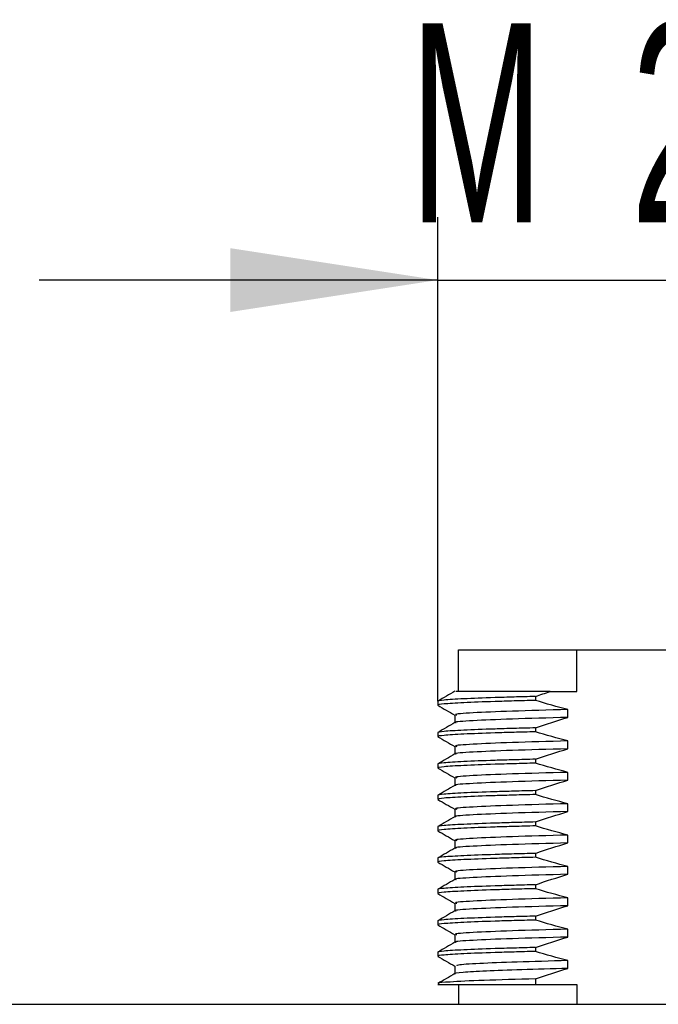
# Model space of a CAD drawing. Header units: millimetres. Extents: x 5 to 418, y 2 to 292.
# Tile 3 of 7: x 282 to 292, y 94 to 110. Entities that reach past the tile are written whole.
import ezdxf

# ---------------------------------------------------------------- set-up
doc = ezdxf.new("R2010")
doc.units = ezdxf.units.MM
doc.layers.add('SLD-0', color=7, linetype='Continuous')
doc.styles.add('SLDTEXTSTYLE0', font='TXT', dxfattribs={"width": 0.605})
doc.dimstyles.new('SLDDIMSTYLE1', dxfattribs={"dimtxt": 3.0819824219, "dimasz": 3.302, "dimexe": 0, "dimexo": 0.0625, "dimgap": 0.7704956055, "dimtad": 1, "dimlfac": 3, "dimrnd": 1e-09, "dimzin": 12, "dimdsep": 46, "dimtxsty": 'SLDTEXTSTYLE0', "dimsah": 1, "dimcen": 0.09, "dimadec": 0, "dimazin": 3, "dimtfac": 1, "dimtmove": 0, "dimatfit": 0, "dimfxl": 1, "dimfrac": 2, "dimtolj": 1, "dimtzin": 12, "dimarcsym": 0})

# ---------------------------------------------------------------- blocks, each defined once
blk = doc.blocks.new('_D_5')
at = {"layer": 'SLD-0', "color": 7}
for p, q in [((288.5323316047, 99.0584608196), (288.5323316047, 106.7697182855)), ((295.865664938, 98.8084608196), (295.865664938, 106.7697182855)), ((288.5323316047, 105.7697182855), (282.1823316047, 105.7697182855)), ((288.5323316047, 105.7697182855), (295.865664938, 105.7697182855)), ((295.865664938, 105.7697182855), (302.215664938, 105.7697182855))]:
    blk.add_line(p, q, dxfattribs=at)
for points in [[(288.5323316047, 105.7697182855), (285.2303316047, 106.2777182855), (285.2303316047, 105.2617182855)], [(295.865664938, 105.7697182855), (299.167664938, 105.2617182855), (299.167664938, 106.2777182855)]]:
    blk.add_solid(points, dxfattribs=at)
at = {"layer": 'SLD-0', "color": 7, "char_height": 3.175, "attachment_point": 1, "style": 'SLDTEXTSTYLE0'}
for s, insert in [('M', (288.0832575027, 109.8625083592)), ('22', (291.6110352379, 109.8625083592))]:
    blk.add_mtext(s, dxfattribs=dict(at, insert=insert))

msp = doc.modelspace()

# ---------------------------------------------------------------- linework, layer by layer
at = {"color": 7, "linetype": 'Continuous', "lineweight": 25}
for p, q in [((288.865664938, 99.2126274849), (288.865664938, 99.8792941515)), ((288.865664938, 99.8792941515), (290.7460319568, 99.8792941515)), ((290.7460319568, 99.2126274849), (290.7460319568, 99.8792941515)), ((290.7460319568, 99.8792941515), (293.6519645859, 99.8792941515)), ((290.3223629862, 99.2126274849), (290.7460319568, 99.2126274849)), ((288.5323316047, 99.0584608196), (288.5323316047, 98.9959608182)), ((290.0908131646, 99.1344016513), (290.0908131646, 99.0719016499)), ((288.5323316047, 98.9959608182), (288.5472138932, 98.9934943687)), ((290.6074439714, 98.800709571), (290.6074439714, 98.925709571)), ((288.8029654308, 98.8397654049), (288.8029654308, 98.7161547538)), ((288.5323316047, 98.5584608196), (288.5323316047, 98.4959608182)), ((290.0908131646, 98.6344016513), (290.0908131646, 98.5719016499)), ((288.5323316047, 98.4959608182), (288.5472138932, 98.4934943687)), ((290.6074439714, 98.300709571), (290.6074439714, 98.425709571)), ((288.8029654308, 98.3397654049), (288.8029654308, 98.2161547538)), ((290.0908131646, 98.1344016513), (290.0908131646, 98.0719016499)), ((288.5323316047, 98.0584608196), (288.5323316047, 97.9959608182)), ((288.5323316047, 97.9959608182), (288.5472138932, 97.9934943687)), ((290.6074439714, 97.800709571), (290.6074439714, 97.925709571)), ((288.8029654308, 97.8397654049), (288.8029654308, 97.7161547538)), ((290.0908131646, 97.6344016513), (290.0908131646, 97.5719016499)), ((288.5323316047, 97.5584608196), (288.5323316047, 97.4959608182)), ((288.5323316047, 97.4959608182), (288.5472138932, 97.4934943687)), ((288.8029654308, 97.3397654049), (288.8029654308, 97.2161547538)), ((290.6074439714, 97.300709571), (290.6074439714, 97.425709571)), ((290.0908131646, 97.1344016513), (290.0908131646, 97.0719016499)), ((288.5323316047, 97.0584608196), (288.5323316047, 96.9959608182)), ((288.5323316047, 96.9959608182), (288.5472138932, 96.9934943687)), ((288.8029654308, 96.8397654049), (288.8029654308, 96.7161547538)), ((290.6074439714, 96.800709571), (290.6074439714, 96.925709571)), ((288.5323316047, 96.5584608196), (288.5323316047, 96.4959608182)), ((288.5323316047, 96.4959608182), (288.5472138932, 96.4934943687)), ((290.0908131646, 96.6344016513), (290.0908131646, 96.5719016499)), ((288.8029654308, 96.3397654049), (288.8029654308, 96.2161547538)), ((290.6074439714, 96.300709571), (290.6074439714, 96.425709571)), ((288.5323316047, 96.0584608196), (288.5323316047, 95.9959608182)), ((290.0908131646, 96.1344016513), (290.0908131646, 96.0719016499)), ((288.5323316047, 95.9959608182), (288.5472138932, 95.9934943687)), ((290.6074439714, 95.800709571), (290.6074439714, 95.925709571)), ((288.8029654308, 95.8397654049), (288.8029654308, 95.7161547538)), ((288.5323316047, 95.5584608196), (288.5323316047, 95.4959608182)), ((290.0908131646, 95.6344016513), (290.0908131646, 95.5719016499)), ((288.5323316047, 95.4959608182), (288.5472138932, 95.4934943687)), ((290.6074439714, 95.300709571), (290.6074439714, 95.425709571)), ((288.8029654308, 95.3397654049), (288.8029654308, 95.2161547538)), ((290.0908131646, 95.1344016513), (290.0908131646, 95.0719016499)), ((288.5323316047, 95.0584608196), (288.5323316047, 94.9959608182)), ((288.5323316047, 94.9959608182), (288.547304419, 94.9934793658)), ((290.6074439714, 94.800709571), (290.6074439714, 94.925709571)), ((288.8029648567, 94.8396783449), (288.8029648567, 94.7161834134)), ((290.0908131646, 94.6344016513), (290.0908131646, 94.5459608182)), ((288.5323316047, 94.5459608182), (290.0908131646, 94.5459608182)), ((288.865664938, 94.5459608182), (288.865664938, 94.2292941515)), ((290.0908131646, 94.5459608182), (290.7460319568, 94.5459608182)), ((290.7460319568, 94.5459608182), (290.7460319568, 94.2292941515)), ((229.8989982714, 94.2292941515), (354.4989982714, 94.2292941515))]:
    msp.add_line(p, q, dxfattribs=at)
for points, knots in [([(288.8058156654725, 99.2178278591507), (288.7606838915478, 99.19175125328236), (288.6704187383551, 99.13959711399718), (288.5801503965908, 99.087445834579), (288.5350154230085, 99.06136973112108)], [0, 0, 0, 0, 0.4999911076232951, 1, 1, 1, 1]), ([(290.3223629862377, 99.21262748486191), (290.0864313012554, 99.21262748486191), (289.6142768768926, 99.21262748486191), (289.1229211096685, 99.21262748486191), (288.8324604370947, 99.21262748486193), (288.8232489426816, 99.21262748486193), (288.8193171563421, 99.21262748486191)], [0, 0, 0, 0, 0.2665640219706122, 0.5334568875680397, 0.800863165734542, 1, 1, 1, 1]), ([(290.0908131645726, 99.13440165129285), (289.9706854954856, 99.13121047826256), (289.8564524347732, 99.12808373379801), (289.641611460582, 99.12201883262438), (289.5413567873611, 99.11912265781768), (289.2547858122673, 99.10997678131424), (289.0859787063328, 99.10350747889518), (288.8113919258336, 99.09034619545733), (288.7057652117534, 99.08365961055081), (288.5662432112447, 99.07065584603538), (288.5323316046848, 99.06434361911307), (288.5323316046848, 99.05846081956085)], [0, 0, 0, 0, 0.1249999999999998, 0.1249999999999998, 0.2499999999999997, 0.2499999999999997, 0.4999999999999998, 0.4999999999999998, 0.7499999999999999, 0.7499999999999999, 1, 1, 1, 1]), ([(290.0908131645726, 99.07190164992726), (289.9706854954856, 99.06871047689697), (289.8564524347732, 99.0655837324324), (289.6416114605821, 99.05951883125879), (289.5413567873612, 99.05662265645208), (289.2547858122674, 99.04747677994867), (289.0859787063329, 99.04100747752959), (288.8113919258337, 99.02784619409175), (288.7057652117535, 99.02115960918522), (288.5662432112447, 99.00815584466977), (288.5323316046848, 99.00184361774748), (288.5323316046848, 98.99596081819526)], [0, 0, 0, 0, 0.125, 0.125, 0.2500000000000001, 0.2500000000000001, 0.5, 0.5, 0.75, 0.75, 1, 1, 1, 1]), ([(288.5341021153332, 98.99360148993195), (288.5792416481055, 98.96752212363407), (288.668862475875, 98.91574368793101), (288.7584838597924, 98.86396182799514), (288.8029654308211, 98.83826105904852)], [0, 0, 0, 0, 0.5036723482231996, 1, 1, 1, 1]), ([(290.6074439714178, 98.92570957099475), (290.292834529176, 98.91707636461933), (289.6614597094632, 98.89975079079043), (289.0609554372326, 98.8733597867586), (288.77701723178, 98.85277546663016), (288.8278531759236, 98.84190340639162), (288.8382690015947, 98.83967581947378)], [0, 0, 0, 0, 0.3049712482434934, 0.6120323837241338, 0.9205089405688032, 1, 1, 1, 1]), ([(288.806343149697, 98.71810636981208), (288.761209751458, 98.69202823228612), (288.6709412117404, 98.63987094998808), (288.5806684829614, 98.58771677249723), (288.5355312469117, 98.56163918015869)], [0, 0, 0, 0, 0.4999903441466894, 0.9999999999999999, 0.9999999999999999, 0.9999999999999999, 0.9999999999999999]), ([(290.6074439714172, 98.80070957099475), (290.2924481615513, 98.7920752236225), (289.6602979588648, 98.77474735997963), (289.0656486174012, 98.74837364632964), (288.7825661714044, 98.72895314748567), (288.8222992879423, 98.71920959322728), (288.8267197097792, 98.71812559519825)], [0, 0, 0, 0, 0.317968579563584, 0.6381161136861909, 0.9597393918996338, 1, 1, 1, 1]), ([(290.0908131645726, 98.63440165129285), (289.9706854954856, 98.63121047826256), (289.8564524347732, 98.628083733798), (289.6416114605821, 98.62201883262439), (289.5413567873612, 98.61912265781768), (289.2547858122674, 98.60997678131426), (289.0859787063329, 98.6035074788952), (288.8113919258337, 98.59034619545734), (288.7057652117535, 98.58365961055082), (288.5662432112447, 98.5706558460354), (288.5323316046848, 98.56434361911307), (288.5323316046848, 98.55846081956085)], [0, 0, 0, 0, 0.125, 0.125, 0.2500000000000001, 0.2500000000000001, 0.5, 0.5, 0.75, 0.75, 1, 1, 1, 1]), ([(290.0908131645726, 98.57190164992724), (289.9706854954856, 98.56871047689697), (289.8564524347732, 98.5655837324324), (289.6416114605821, 98.55951883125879), (289.5413567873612, 98.55662265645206), (289.2547858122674, 98.54747677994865), (289.0859787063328, 98.5410074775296), (288.8113919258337, 98.52784619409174), (288.7057652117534, 98.52115960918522), (288.5662432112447, 98.50815584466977), (288.5323316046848, 98.50184361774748), (288.5323316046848, 98.49596081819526)], [0, 0, 0, 0, 0.125, 0.125, 0.25, 0.25, 0.5, 0.5, 0.75, 0.75, 1, 1, 1, 1]), ([(288.5341021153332, 98.49360148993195), (288.5792416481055, 98.46752212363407), (288.668862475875, 98.41574368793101), (288.7584838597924, 98.36396182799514), (288.8029654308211, 98.33826105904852)], [0, 0, 0, 0, 0.5036723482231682, 0.9999999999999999, 0.9999999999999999, 0.9999999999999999, 0.9999999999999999]), ([(290.6074439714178, 98.42570957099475), (290.2928345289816, 98.41707636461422), (289.6614597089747, 98.3997507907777), (289.0609554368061, 98.3733597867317), (288.7770172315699, 98.35277546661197), (288.8278531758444, 98.3419034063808), (288.8382690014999, 98.33967581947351)], [0, 0, 0, 0, 0.3049712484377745, 0.612032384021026, 0.9205089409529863, 1, 1, 1, 1]), ([(288.806343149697, 98.21810636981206), (288.761209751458, 98.1920282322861), (288.6709412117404, 98.13987094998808), (288.5806684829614, 98.08771677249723), (288.5355312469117, 98.06163918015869)], [0, 0, 0, 0, 0.4999903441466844, 1, 1, 1, 1]), ([(290.6074439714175, 98.30070957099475), (290.2924481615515, 98.2920752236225), (289.6602979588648, 98.27474735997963), (289.0656486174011, 98.24837364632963), (288.7825661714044, 98.2289531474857), (288.8222992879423, 98.21920959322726), (288.8267197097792, 98.21812559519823)], [0, 0, 0, 0, 0.3179685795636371, 0.6381161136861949, 0.9597393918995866, 1, 1, 1, 1]), ([(290.0908131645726, 98.13440165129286), (289.9706854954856, 98.13121047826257), (289.8564524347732, 98.12808373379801), (289.6416114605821, 98.12201883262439), (289.5413567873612, 98.11912265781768), (289.2547858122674, 98.10997678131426), (289.0859787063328, 98.1035074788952), (288.8113919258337, 98.09034619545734), (288.7057652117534, 98.08365961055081), (288.5662432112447, 98.07065584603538), (288.5323316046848, 98.06434361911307), (288.5323316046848, 98.05846081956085)], [0, 0, 0, 0, 0.125, 0.125, 0.2500000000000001, 0.2500000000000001, 0.5, 0.5, 0.75, 0.75, 1, 1, 1, 1]), ([(290.0908131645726, 98.07190164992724), (289.9706854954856, 98.06871047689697), (289.8564524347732, 98.0655837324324), (289.641611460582, 98.05951883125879), (289.5413567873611, 98.05662265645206), (289.2547858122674, 98.04747677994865), (289.0859787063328, 98.0410074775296), (288.8113919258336, 98.02784619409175), (288.7057652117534, 98.02115960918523), (288.5662432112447, 98.00815584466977), (288.5323316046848, 98.00184361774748), (288.5323316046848, 97.99596081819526)], [0, 0, 0, 0, 0.1249999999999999, 0.1249999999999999, 0.2499999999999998, 0.2499999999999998, 0.4999999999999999, 0.4999999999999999, 0.7499999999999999, 0.7499999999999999, 1, 1, 1, 1]), ([(288.5341021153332, 97.99360148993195), (288.5792416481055, 97.96752212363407), (288.668862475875, 97.91574368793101), (288.7584838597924, 97.86396182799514), (288.8029654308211, 97.83826105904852)], [0, 0, 0, 0, 0.5036723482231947, 1, 1, 1, 1]), ([(290.6074439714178, 97.92570957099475), (290.2928345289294, 97.91707636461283), (289.6614597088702, 97.89975079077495), (289.0609554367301, 97.87335978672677), (288.7770172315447, 97.85277546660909), (288.827853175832, 97.8419034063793), (288.8382690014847, 97.83967581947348)], [0, 0, 0, 0, 0.3049712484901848, 0.6120323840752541, 0.9205089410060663, 1, 1, 1, 1]), ([(290.6074439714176, 97.80070957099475), (290.2924481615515, 97.7920752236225), (289.6602979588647, 97.77474735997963), (289.0656486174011, 97.74837364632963), (288.7825661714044, 97.72895314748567), (288.8222992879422, 97.71920959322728), (288.8267197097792, 97.71812559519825)], [0, 0, 0, 0, 0.317968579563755, 0.6381161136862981, 0.9597393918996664, 1, 1, 1, 1]), ([(290.0908131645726, 97.63440165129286), (289.9706854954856, 97.63121047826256), (289.8564524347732, 97.628083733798), (289.641611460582, 97.62201883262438), (289.5413567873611, 97.61912265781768), (289.2547858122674, 97.60997678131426), (289.0859787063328, 97.6035074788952), (288.8113919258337, 97.59034619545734), (288.7057652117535, 97.58365961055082), (288.5662432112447, 97.5706558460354), (288.5323316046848, 97.56434361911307), (288.5323316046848, 97.55846081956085)], [0, 0, 0, 0, 0.1250000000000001, 0.1250000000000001, 0.2500000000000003, 0.2500000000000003, 0.5000000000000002, 0.5000000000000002, 0.7500000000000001, 0.7500000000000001, 1, 1, 1, 1]), ([(288.806343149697, 97.71810636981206), (288.7612097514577, 97.69202823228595), (288.6709412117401, 97.63987094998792), (288.5806684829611, 97.58771677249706), (288.5355312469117, 97.56163918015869)], [0, 0, 0, 0, 0.4999903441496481, 1, 1, 1, 1]), ([(290.0908131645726, 97.57190164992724), (289.9706854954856, 97.56871047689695), (289.8564524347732, 97.5655837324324), (289.641611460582, 97.55951883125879), (289.5413567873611, 97.55662265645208), (289.2547858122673, 97.54747677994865), (289.0859787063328, 97.5410074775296), (288.8113919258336, 97.52784619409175), (288.7057652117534, 97.52115960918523), (288.5662432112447, 97.50815584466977), (288.5323316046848, 97.50184361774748), (288.5323316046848, 97.49596081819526)], [0, 0, 0, 0, 0.1249999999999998, 0.1249999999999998, 0.2499999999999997, 0.2499999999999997, 0.4999999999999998, 0.4999999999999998, 0.7499999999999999, 0.7499999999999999, 1, 1, 1, 1]), ([(288.5341021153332, 97.49360148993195), (288.5792416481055, 97.46752212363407), (288.6688624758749, 97.41574368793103), (288.7584838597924, 97.36396182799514), (288.8029654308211, 97.33826105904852)], [0, 0, 0, 0, 0.5036723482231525, 0.9999999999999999, 0.9999999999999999, 0.9999999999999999, 0.9999999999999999]), ([(290.6074439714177, 97.30070957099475), (290.2924481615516, 97.2920752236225), (289.6602979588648, 97.27474735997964), (289.0656486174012, 97.24837364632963), (288.7825661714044, 97.2289531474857), (288.8222992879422, 97.21920959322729), (288.8267197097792, 97.21812559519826)], [0, 0, 0, 0, 0.3179685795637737, 0.6381161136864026, 0.9597393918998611, 0.9999999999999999, 0.9999999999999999, 0.9999999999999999, 0.9999999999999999]), ([(290.6074439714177, 97.42570957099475), (290.2928345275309, 97.4170763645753), (289.6614597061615, 97.39975079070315), (289.0609554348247, 97.37335978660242), (288.7770172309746, 97.352775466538), (288.8278531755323, 97.34190340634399), (288.8382690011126, 97.33967581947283)], [0, 0, 0, 0, 0.3049712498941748, 0.6120323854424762, 0.9205089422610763, 1, 1, 1, 1]), ([(290.0908131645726, 97.13440165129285), (289.9706854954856, 97.13121047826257), (289.8564524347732, 97.128083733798), (289.641611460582, 97.12201883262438), (289.5413567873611, 97.11912265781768), (289.2547858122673, 97.10997678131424), (289.0859787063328, 97.10350747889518), (288.8113919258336, 97.09034619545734), (288.7057652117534, 97.08365961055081), (288.5662432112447, 97.07065584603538), (288.5323316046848, 97.06434361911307), (288.5323316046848, 97.05846081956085)], [0, 0, 0, 0, 0.1250000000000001, 0.1250000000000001, 0.2500000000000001, 0.2500000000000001, 0.5, 0.5, 0.75, 0.75, 1, 1, 1, 1]), ([(288.8063431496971, 97.21810636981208), (288.761209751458, 97.19202823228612), (288.6709412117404, 97.13987094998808), (288.5806684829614, 97.0877167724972), (288.5355312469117, 97.06163918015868)], [0, 0, 0, 0, 0.4999903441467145, 1, 1, 1, 1]), ([(290.0908131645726, 97.07190164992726), (289.9706854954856, 97.06871047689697), (289.8564524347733, 97.0655837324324), (289.6416114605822, 97.05951883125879), (289.5413567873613, 97.05662265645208), (289.2547858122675, 97.04747677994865), (289.0859787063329, 97.04100747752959), (288.8113919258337, 97.02784619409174), (288.7057652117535, 97.02115960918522), (288.5662432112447, 97.00815584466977), (288.5323316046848, 97.00184361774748), (288.5323316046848, 96.99596081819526)], [0, 0, 0, 0, 0.1249999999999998, 0.1249999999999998, 0.2499999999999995, 0.2499999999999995, 0.4999999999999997, 0.4999999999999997, 0.7499999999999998, 0.7499999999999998, 1, 1, 1, 1]), ([(288.5341021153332, 96.99360148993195), (288.5792416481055, 96.96752212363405), (288.668862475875, 96.91574368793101), (288.7584838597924, 96.86396182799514), (288.8029654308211, 96.83826105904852)], [0, 0, 0, 0, 0.5036723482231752, 1, 1, 1, 1]), ([(290.6074439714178, 96.92570957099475), (290.292834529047, 96.91707636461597), (289.6614597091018, 96.89975079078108), (289.060955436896, 96.87335978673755), (288.7770172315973, 96.85277546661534), (288.8278531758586, 96.84190340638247), (288.8382690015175, 96.83967581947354)], [0, 0, 0, 0, 0.3049712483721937, 0.6120323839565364, 0.9205089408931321, 1, 1, 1, 1]), ([(288.8063431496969, 96.71810636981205), (288.761209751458, 96.69202823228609), (288.6709412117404, 96.63987094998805), (288.5806684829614, 96.58771677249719), (288.5355312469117, 96.56163918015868)], [0, 0, 0, 0, 0.4999903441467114, 0.9999999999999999, 0.9999999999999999, 0.9999999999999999, 0.9999999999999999]), ([(290.6074439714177, 96.80070957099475), (290.2924481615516, 96.7920752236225), (289.6602979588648, 96.77474735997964), (289.0656486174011, 96.74837364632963), (288.7825661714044, 96.72895314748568), (288.8222992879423, 96.71920959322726), (288.8267197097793, 96.71812559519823)], [0, 0, 0, 0, 0.3179685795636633, 0.6381161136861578, 0.9597393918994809, 0.9999999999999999, 0.9999999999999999, 0.9999999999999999, 0.9999999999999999]), ([(290.0908131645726, 96.63440165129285), (289.9706854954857, 96.63121047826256), (289.8564524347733, 96.62808373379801), (289.6416114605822, 96.62201883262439), (289.5413567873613, 96.61912265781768), (289.2547858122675, 96.60997678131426), (289.0859787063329, 96.6035074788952), (288.8113919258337, 96.59034619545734), (288.7057652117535, 96.58365961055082), (288.5662432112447, 96.57065584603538), (288.5323316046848, 96.56434361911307), (288.5323316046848, 96.55846081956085)], [0, 0, 0, 0, 0.125, 0.125, 0.25, 0.25, 0.5, 0.5, 0.75, 0.75, 1, 1, 1, 1]), ([(290.0908131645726, 96.57190164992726), (289.9706854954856, 96.56871047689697), (289.8564524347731, 96.56558373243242), (289.641611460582, 96.55951883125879), (289.5413567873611, 96.55662265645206), (289.2547858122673, 96.54747677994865), (289.0859787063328, 96.5410074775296), (288.8113919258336, 96.52784619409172), (288.7057652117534, 96.5211596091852), (288.5662432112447, 96.50815584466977), (288.5323316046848, 96.50184361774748), (288.5323316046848, 96.49596081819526)], [0, 0, 0, 0, 0.1249999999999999, 0.1249999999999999, 0.2499999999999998, 0.2499999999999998, 0.4999999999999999, 0.4999999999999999, 0.75, 0.75, 1, 1, 1, 1]), ([(288.5341021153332, 96.49360148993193), (288.5792416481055, 96.46752212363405), (288.668862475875, 96.41574368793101), (288.7584838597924, 96.36396182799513), (288.8029654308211, 96.33826105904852)], [0, 0, 0, 0, 0.5036723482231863, 1, 1, 1, 1]), ([(290.6074439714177, 96.42570957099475), (290.2928345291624, 96.41707636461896), (289.6614597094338, 96.39975079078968), (289.0609554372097, 96.37335978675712), (288.7770172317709, 96.35277546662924), (288.8278531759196, 96.34190340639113), (288.8382690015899, 96.33967581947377)], [0, 0, 0, 0, 0.3049712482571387, 0.6120323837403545, 0.9205089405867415, 1, 1, 1, 1]), ([(288.8063431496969, 96.21810636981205), (288.761209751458, 96.19202823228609), (288.6709412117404, 96.13987094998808), (288.5806684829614, 96.08771677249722), (288.5355312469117, 96.0616391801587)], [0, 0, 0, 0, 0.499990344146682, 1, 1, 1, 1]), ([(290.6074439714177, 96.30070957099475), (290.2924481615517, 96.2920752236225), (289.6602979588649, 96.27474735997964), (289.0656486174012, 96.24837364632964), (288.7825661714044, 96.22895314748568), (288.8222992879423, 96.21920959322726), (288.8267197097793, 96.21812559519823)], [0, 0, 0, 0, 0.3179685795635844, 0.6381161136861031, 0.9597393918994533, 1, 1, 1, 1]), ([(290.0908131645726, 96.13440165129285), (289.9706854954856, 96.13121047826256), (289.8564524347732, 96.128083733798), (289.6416114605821, 96.12201883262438), (289.5413567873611, 96.11912265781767), (289.2547858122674, 96.10997678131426), (289.0859787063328, 96.1035074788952), (288.8113919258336, 96.09034619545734), (288.7057652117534, 96.08365961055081), (288.5662432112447, 96.07065584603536), (288.5323316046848, 96.06434361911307), (288.5323316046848, 96.05846081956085)], [0, 0, 0, 0, 0.125, 0.125, 0.25, 0.25, 0.5, 0.5, 0.75, 0.75, 1, 1, 1, 1]), ([(290.0908131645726, 96.07190164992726), (289.9706854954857, 96.06871047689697), (289.8564524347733, 96.06558373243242), (289.6416114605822, 96.0595188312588), (289.5413567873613, 96.05662265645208), (289.2547858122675, 96.04747677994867), (289.0859787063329, 96.0410074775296), (288.8113919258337, 96.02784619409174), (288.7057652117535, 96.02115960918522), (288.5662432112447, 96.00815584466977), (288.5323316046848, 96.00184361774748), (288.5323316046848, 95.99596081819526)], [0, 0, 0, 0, 0.1249999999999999, 0.1249999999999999, 0.2499999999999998, 0.2499999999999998, 0.4999999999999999, 0.4999999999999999, 0.7499999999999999, 0.7499999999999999, 1, 1, 1, 1]), ([(288.5341021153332, 95.99360148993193), (288.5792416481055, 95.96752212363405), (288.6688624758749, 95.91574368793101), (288.7584838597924, 95.86396182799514), (288.8029654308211, 95.83826105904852)], [0, 0, 0, 0, 0.5036723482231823, 1, 1, 1, 1]), ([(290.6074439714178, 95.92570957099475), (290.2928345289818, 95.91707636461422), (289.6614597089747, 95.89975079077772), (289.060955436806, 95.87335978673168), (288.7770172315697, 95.85277546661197), (288.8278531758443, 95.84190340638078), (288.8382690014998, 95.83967581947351)], [0, 0, 0, 0, 0.3049712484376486, 0.6120323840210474, 0.9205089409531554, 0.9999999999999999, 0.9999999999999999, 0.9999999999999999, 0.9999999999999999]), ([(288.806343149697, 95.71810636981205), (288.761209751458, 95.6920282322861), (288.6709412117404, 95.63987094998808), (288.5806684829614, 95.58771677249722), (288.5355312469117, 95.5616391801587)], [0, 0, 0, 0, 0.4999903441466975, 1, 1, 1, 1]), ([(290.6074439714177, 95.80070957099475), (290.2924481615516, 95.7920752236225), (289.6602979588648, 95.77474735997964), (289.0656486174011, 95.74837364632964), (288.7825661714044, 95.72895314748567), (288.8222992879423, 95.71920959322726), (288.8267197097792, 95.71812559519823)], [0, 0, 0, 0, 0.3179685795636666, 0.638116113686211, 0.9597393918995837, 1, 1, 1, 1]), ([(290.0908131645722, 95.63440165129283), (289.9706854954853, 95.63121047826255), (289.856452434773, 95.628083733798), (289.641611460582, 95.62201883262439), (289.5413567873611, 95.61912265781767), (289.2547858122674, 95.60997678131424), (289.0859787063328, 95.6035074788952), (288.8113919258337, 95.59034619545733), (288.7057652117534, 95.58365961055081), (288.5662432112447, 95.57065584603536), (288.5323316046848, 95.56434361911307), (288.5323316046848, 95.55846081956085)], [0, 0, 0, 0, 0.1249999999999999, 0.1249999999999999, 0.2499999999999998, 0.2499999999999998, 0.4999999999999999, 0.4999999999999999, 0.7499999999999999, 0.7499999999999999, 1, 1, 1, 1]), ([(290.0908131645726, 95.57190164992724), (289.9706854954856, 95.56871047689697), (289.8564524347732, 95.56558373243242), (289.641611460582, 95.55951883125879), (289.5413567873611, 95.55662265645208), (289.2547858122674, 95.54747677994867), (289.0859787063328, 95.54100747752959), (288.8113919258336, 95.52784619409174), (288.7057652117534, 95.5211596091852), (288.5662432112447, 95.50815584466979), (288.5323316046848, 95.50184361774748), (288.5323316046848, 95.49596081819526)], [0, 0, 0, 0, 0.125, 0.125, 0.25, 0.25, 0.5, 0.5, 0.75, 0.75, 1, 1, 1, 1]), ([(288.5341021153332, 95.49360148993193), (288.5792416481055, 95.46752212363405), (288.668862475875, 95.41574368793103), (288.7584838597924, 95.36396182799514), (288.8029654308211, 95.33826105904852)], [0, 0, 0, 0, 0.5036723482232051, 1, 1, 1, 1]), ([(290.6074439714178, 95.42570957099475), (290.2928345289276, 95.41707636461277), (289.6614597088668, 95.39975079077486), (289.0609554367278, 95.37335978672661), (288.7770172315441, 95.35277546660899), (288.8278531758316, 95.34190340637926), (288.8382690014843, 95.33967581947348)], [0, 0, 0, 0, 0.3049712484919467, 0.6120323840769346, 0.9205089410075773, 1, 1, 1, 1]), ([(290.6074439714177, 95.30070957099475), (290.2924481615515, 95.2920752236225), (289.6602979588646, 95.27474735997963), (289.0656486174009, 95.24837364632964), (288.7825661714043, 95.22895314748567), (288.8222992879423, 95.21920959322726), (288.8267197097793, 95.21812559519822)], [0, 0, 0, 0, 0.3179685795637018, 0.6381161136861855, 0.9597393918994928, 1, 1, 1, 1]), ([(290.0908131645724, 95.13440165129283), (289.9706854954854, 95.13121047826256), (289.8564524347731, 95.128083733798), (289.641611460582, 95.12201883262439), (289.5413567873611, 95.11912265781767), (289.2547858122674, 95.10997678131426), (289.0859787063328, 95.1035074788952), (288.8113919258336, 95.09034619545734), (288.7057652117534, 95.08365961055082), (288.5662432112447, 95.07065584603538), (288.5323316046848, 95.06434361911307), (288.5323316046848, 95.05846081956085)], [0, 0, 0, 0, 0.1250000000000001, 0.1250000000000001, 0.2500000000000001, 0.2500000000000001, 0.5000000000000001, 0.5000000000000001, 0.7500000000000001, 0.7500000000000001, 1, 1, 1, 1]), ([(288.8063431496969, 95.21810636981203), (288.761209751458, 95.19202823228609), (288.6709412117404, 95.13987094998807), (288.5806684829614, 95.0877167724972), (288.5355312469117, 95.06163918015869)], [0, 0, 0, 0, 0.4999903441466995, 0.9999999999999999, 0.9999999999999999, 0.9999999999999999, 0.9999999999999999]), ([(290.0908131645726, 95.07190164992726), (289.9706854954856, 95.06871047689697), (289.8564524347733, 95.06558373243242), (289.6416114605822, 95.0595188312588), (289.5413567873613, 95.05662265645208), (289.2547858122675, 95.04747677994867), (289.0859787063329, 95.04100747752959), (288.8113919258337, 95.02784619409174), (288.7057652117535, 95.02115960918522), (288.5662432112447, 95.00815584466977), (288.5323316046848, 95.00184361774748), (288.5323316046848, 94.99596081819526)], [0, 0, 0, 0, 0.125, 0.125, 0.25, 0.25, 0.5, 0.5, 0.75, 0.75, 1, 1, 1, 1]), ([(288.5341237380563, 94.99358703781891), (288.5792635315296, 94.96750754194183), (288.6695411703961, 94.91534967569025), (288.7598193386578, 94.86318833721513), (288.8049574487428, 94.83710823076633)], [0, 0, 0, 0, 0.5000107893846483, 0.9999999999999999, 0.9999999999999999, 0.9999999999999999, 0.9999999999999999]), ([(290.6074439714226, 94.92570957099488), (290.3234221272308, 94.91786704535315), (289.7554220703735, 94.90218319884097), (289.1630627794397, 94.8790007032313), (288.8301371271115, 94.85705586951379), (288.8349547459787, 94.84453831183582), (288.8368092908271, 94.83971967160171)], [0, 0, 0, 0, 0.2740652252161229, 0.5480883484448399, 0.8260363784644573, 1, 1, 1, 1]), ([(290.6074439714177, 94.80070957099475), (290.352514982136, 94.79361816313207), (289.8445806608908, 94.7794888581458), (289.2677528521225, 94.7591424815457), (288.9162640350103, 94.73687630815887), (288.7687854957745, 94.72250058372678), (288.80782317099, 94.71510712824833), (288.8102164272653, 94.71465386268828)], [0, 0, 0, 0, 0.2457680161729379, 0.4896815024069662, 0.7386261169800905, 0.9839761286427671, 1, 1, 1, 1]), ([(288.8056840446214, 94.71775449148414), (288.7605471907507, 94.69167518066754), (288.6702716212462, 94.63951548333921), (288.5799939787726, 94.58735910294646), (288.5348542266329, 94.56128037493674)], [0, 0, 0, 0, 0.4999896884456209, 0.9999999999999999, 0.9999999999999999, 0.9999999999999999, 0.9999999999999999]), ([(290.0908131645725, 94.63440165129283), (289.7985277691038, 94.62646129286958), (289.2078274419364, 94.61041405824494), (288.7300530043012, 94.5864399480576), (288.5281688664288, 94.5699829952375), (288.5482414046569, 94.56244552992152), (288.5513538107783, 94.56127678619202)], [0, 0, 0, 0, 0.3370803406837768, 0.6812296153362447, 0.9505721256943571, 1, 1, 1, 1])]:
    msp.add_open_spline(points, degree=3, knots=knots, dxfattribs=at)
for points in [[(290.0908131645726, 99.13440165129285), (290.1677154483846, 99.16129715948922), (290.2448929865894, 99.18741244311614), (290.3223629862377, 99.21262748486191)], [(290.6074439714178, 98.92570957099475), (290.4337686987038, 98.96902939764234), (290.2615786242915, 99.01825226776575), (290.0908131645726, 99.07190164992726)], [(290.0908131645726, 98.63440165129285), (290.2616030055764, 98.69413303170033), (290.4337555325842, 98.75004092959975), (290.6074439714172, 98.80070957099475)], [(290.6074439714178, 98.42570957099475), (290.4337686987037, 98.46902939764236), (290.2615786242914, 98.51825226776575), (290.0908131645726, 98.57190164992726)], [(290.0908131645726, 98.13440165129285), (290.2616030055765, 98.19413303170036), (290.4337555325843, 98.25004092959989), (290.6074439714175, 98.30070957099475)], [(290.6074439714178, 97.92570957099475), (290.4337686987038, 97.96902939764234), (290.2615786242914, 98.01825226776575), (290.0908131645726, 98.07190164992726)], [(290.0908131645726, 97.63440165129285), (290.2616030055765, 97.69413303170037), (290.4337555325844, 97.7500409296), (290.6074439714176, 97.80070957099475)], [(290.6074439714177, 97.42570957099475), (290.4337686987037, 97.46902939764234), (290.2615786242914, 97.51825226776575), (290.0908131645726, 97.57190164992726)], [(290.0908131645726, 97.13440165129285), (290.2616030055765, 97.19413303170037), (290.4337555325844, 97.25004092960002), (290.6074439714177, 97.30070957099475)], [(290.6074439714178, 96.92570957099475), (290.4337686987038, 96.96902939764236), (290.2615786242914, 97.01825226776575), (290.0908131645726, 97.07190164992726)], [(290.0908131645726, 96.63440165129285), (290.2616030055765, 96.69413303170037), (290.4337555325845, 96.75004092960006), (290.6074439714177, 96.80070957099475)], [(290.6074439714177, 96.42570957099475), (290.4337686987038, 96.46902939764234), (290.2615786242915, 96.51825226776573), (290.0908131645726, 96.57190164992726)], [(290.0908131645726, 96.13440165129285), (290.2616030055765, 96.19413303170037), (290.4337555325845, 96.25004092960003), (290.6074439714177, 96.30070957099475)], [(290.6074439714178, 95.92570957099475), (290.4337686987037, 95.96902939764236), (290.2615786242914, 96.01825226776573), (290.0908131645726, 96.07190164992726)], [(290.0908131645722, 95.63440165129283), (290.2616030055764, 95.69413303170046), (290.4337555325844, 95.75004092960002), (290.6074439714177, 95.80070957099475)], [(290.6074439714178, 95.42570957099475), (290.4337686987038, 95.46902939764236), (290.2615786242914, 95.51825226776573), (290.0908131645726, 95.57190164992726)], [(290.0908131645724, 95.13440165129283), (290.2616030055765, 95.19413303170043), (290.4337555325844, 95.25004092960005), (290.6074439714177, 95.30070957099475)], [(290.6074439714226, 94.92570957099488), (290.4337686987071, 94.96902939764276), (290.2615786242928, 95.01825226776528), (290.0908131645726, 95.07190164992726)], [(290.0908131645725, 94.63440165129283), (290.2616030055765, 94.69413303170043), (290.4337555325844, 94.75004092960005), (290.6074439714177, 94.80070957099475)]]:
    msp.add_open_spline(points, degree=3, dxfattribs=at)

# ---------------------------------------------------------------- dimensions: what is measured, and where the dimension line sits
at = {"layer": 'SLD-0', "color": 7}
dim = msp.add_linear_dim(base=(295.865664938, 105.7697182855), p1=(288.5323316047, 99.0584608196), p2=(295.865664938, 98.8084608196), text='M<>', dimstyle='SLDDIMSTYLE1', dxfattribs=at)
dim.commit()
dim.dimension.update_dxf_attribs({"geometry": '_D_5', "text_midpoint": (292.1989982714, 105.7697182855), "dimtype": 160})

doc.saveas('drawing.dxf')
